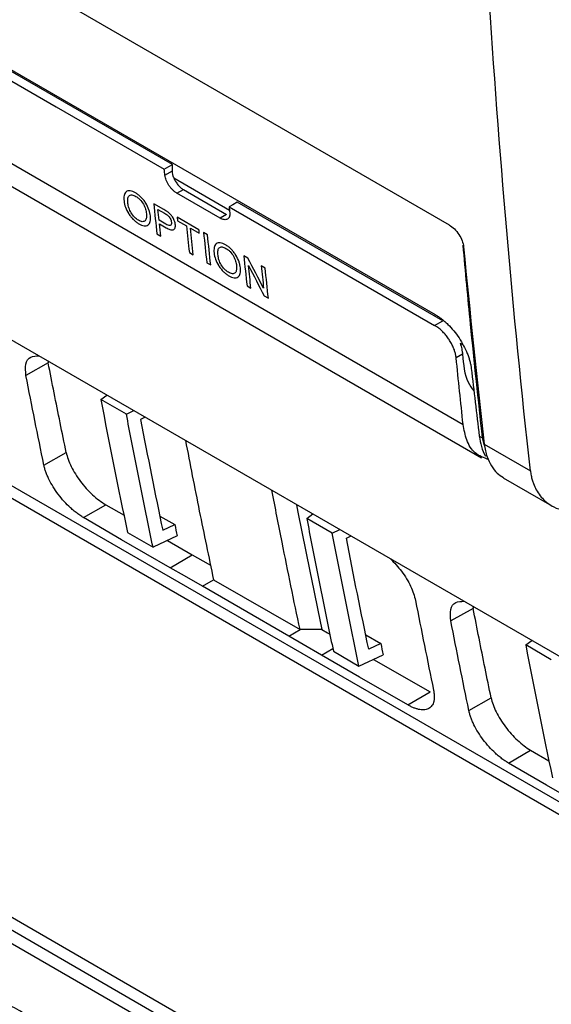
# Model space of a CAD drawing. Header units: millimetres. Extents: x -155 to 1130, y -373 to 1265.
# Tile 165 of 198: x 912 to 947, y 797 to 861. Entities that reach past the tile are written whole.
import ezdxf

# ---------------------------------------------------------------- set-up
doc = ezdxf.new("R2010")
doc.units = ezdxf.units.MM

msp = doc.modelspace()

# ---------------------------------------------------------------- linework, layer by layer
at = {"color": 7, "linetype": 'Continuous', "lineweight": 25}
for p, q in [((940.473, 847.681), (828.073, 912.568)), ((905.693, 861.37), (939.551, 841.824)), ((922.359, 851.634), (906.3, 860.904)), ((907.612, 852.652), (942.586, 832.463)), ((921.872, 850.934), (922.362, 851.217)), ((922.362, 851.217), (922.359, 851.634)), ((922.658, 849.762), (923.078, 850.004)), ((925.48, 848.133), (922.658, 849.762)), ((923.078, 850.004), (925.9, 848.375)), ((940.037, 841.428), (926.601, 849.185)), ((921.805, 848.691), (921.138, 849.076)), ((921.418, 848.7), (921.852, 848.45)), ((926.072, 848.879), (939.508, 841.123)), ((881.343, 848.25), (968.351, 798.021)), ((921.932, 847.738), (921.494, 847.991)), ((924.095, 847.369), (922.674, 848.189)), ((922.699, 847.961), (923.281, 847.625)), ((925.9, 848.375), (925.48, 848.133)), ((899.156, 847.493), (965.579, 809.147)), ((921.518, 847.763), (921.963, 847.506)), ((923.537, 847.477), (924.119, 847.141)), ((924.654, 847.046), (924.397, 847.194)), ((921.35, 847.101), (921.606, 846.954)), ((923.469, 845.878), (923.725, 845.73)), ((927.299, 845.519), (927.028, 845.676)), ((924.61, 845.22), (924.866, 845.072)), ((928.425, 844.869), (928.169, 845.017)), ((838.205, 844.089), (979.029, 762.793)), ((927.241, 843.701), (927.497, 843.553)), ((979.326, 761.74), (838.502, 843.036)), ((928.367, 843.051), (928.638, 842.894)), ((939.508, 841.123), (940.037, 841.428)), ((941.333, 839.231), (940.923, 838.994)), ((914.238, 838.664), (912.783, 837.838)), ((914.226, 838.809), (914.238, 838.664)), ((917.675, 836.28), (918.08, 836.568)), ((919.351, 835.308), (917.676, 836.28)), ((967.629, 797.597), (901.505, 835.769)), ((919.351, 835.308), (919.838, 835.553)), ((920.582, 835.123), (920.274, 834.968)), ((942.433, 833.888), (942.641, 833.768)), ((942.761, 833.354), (945.774, 831.614)), ((913.957, 831.984), (915.416, 832.811)), ((944.003, 831.157), (947.171, 829.328)), ((916.551, 828.549), (917.996, 829.398)), ((917.996, 829.398), (919.197, 828.702)), ((921.538, 828.656), (922.518, 828.093)), ((931.146, 828.499), (931.555, 828.789)), ((921.729, 827.725), (922.518, 828.093)), ((932.819, 827.538), (931.146, 828.498)), ((919.421, 827.585), (921.092, 826.625)), ((922.671, 827.361), (921.092, 826.625)), ((932.819, 827.538), (933.302, 827.78)), ((933.742, 827.198), (934.046, 827.351)), ((922.03, 827.063), (923.654, 826.122)), ((922.21, 825.274), (923.654, 826.122)), ((924.327, 824.069), (925.049, 824.493)), ((925.049, 824.493), (930.706, 821.227)), ((942.018, 822.765), (942.03, 822.62)), ((942.03, 822.62), (940.574, 821.794)), ((929.984, 820.803), (930.706, 821.227)), ((932.137, 821.237), (930.706, 821.227)), ((935.008, 820.88), (935.989, 820.311)), ((935.989, 820.311), (935.2, 819.943)), ((945.467, 820.236), (945.872, 820.524)), ((947.142, 819.264), (945.467, 820.236)), ((932.889, 819.815), (934.563, 818.844)), ((934.564, 818.843), (936.143, 819.579)), ((935.507, 819.283), (939.209, 817.151)), ((937.764, 816.303), (939.209, 817.151)), ((941.749, 815.94), (943.208, 816.767)), ((944.343, 812.505), (945.787, 813.354)), ((945.787, 813.354), (946.988, 812.659)), ((909.349, 803.871), (979.761, 763.223))]:
    msp.add_line(p, q, dxfattribs=at)
at = {"color": 8, "linetype": 'Continuous', "lineweight": 25}
for p, q in [((922.456, 850.763), (926.092, 848.664)), ((941.176, 839.956), (941.339, 839.862)), ((942.641, 833.768), (942.722, 833.721)), ((942.779, 833.269), (942.641, 833.768)), ((932.109, 819.559), (932.853, 819.996))]:
    msp.add_line(p, q, dxfattribs=at)
at = {"color": 7, "linetype": 'Continuous', "lineweight": 25, "flags": 128}
for points in [[(905.767, 860.601), (914.762, 855.408), (921.829, 851.328)], [(906.4, 854.833), (925.985, 843.527), (941.373, 834.643)], [(921.829, 851.328), (922.126, 851.499), (922.359, 851.634)], [(926.601, 849.185), (926.305, 849.013), (926.072, 848.879)], [(930.479, 829.39), (930.574, 828.905), (930.828, 827.621), (931.084, 826.34), (931.343, 825.06), (931.605, 823.784), (931.869, 822.509), (932.137, 821.237)], [(922.21, 825.274), (919.041, 827.108), (916.551, 828.549)], [(923.654, 826.122), (924.707, 825.524), (924.854, 825.44)], [(924.327, 824.069), (923.142, 824.744), (922.21, 825.274)], [(929.984, 820.803), (926.816, 822.632), (924.327, 824.069)], [(932.109, 819.559), (930.919, 820.256), (929.984, 820.803)], [(932.137, 821.237), (932.498, 821.026), (932.666, 820.927)], [(937.764, 816.303), (934.597, 818.126), (932.109, 819.559)], [(950.002, 809.23), (946.833, 811.064), (944.343, 812.505)]]:
    msp.add_lwpolyline(points, dxfattribs=at)
at = {"color": 7, "linetype": 'Continuous', "lineweight": 25}
for centre, major_axis, ratio, start_param, end_param in [((1523.189, 1242.887), (412.903, 708.462), 0.584735, 2.457741, 2.478212), ((947.008, 836.35), (3.021, 5.184), 0.584735, 2.478212, 2.478887), ((947.009, 836.35), (3.023, 5.183), 0.58448, 2.479103, 2.671606)]:
    msp.add_ellipse(centre, major_axis=major_axis, ratio=ratio, start_param=start_param, end_param=end_param, dxfattribs=at)
for points in [[(945.774, 831.614), (943.473, 852.378), (942.126, 873.825), (941.741, 895.849)], [(921.872, 850.934), (921.858, 851.066), (921.844, 851.197), (921.829, 851.328)], [(922.456, 850.763), (922.395, 850.92), (922.363, 851.076), (922.362, 851.217)], [(921.138, 849.076), (921.208, 848.417), (921.278, 847.759), (921.35, 847.101)], [(921.494, 847.991), (921.468, 848.227), (921.443, 848.464), (921.418, 848.7)], [(926.072, 848.879), (926.084, 848.749), (926.096, 848.619), (926.109, 848.489)], [(921.852, 848.45), (921.922, 848.409), (921.993, 848.369), (922.063, 848.312)], [(922.674, 848.189), (922.683, 848.113), (922.691, 848.037), (922.699, 847.961)], [(921.606, 846.954), (921.577, 847.223), (921.547, 847.493), (921.518, 847.763)], [(923.281, 847.625), (923.343, 847.042), (923.405, 846.46), (923.469, 845.878)], [(923.725, 845.73), (923.661, 846.312), (923.599, 846.894), (923.537, 847.477)], [(924.119, 847.141), (924.111, 847.217), (924.103, 847.293), (924.095, 847.369)], [(924.397, 847.194), (924.467, 846.535), (924.538, 845.877), (924.61, 845.22)], [(924.866, 845.072), (924.794, 845.729), (924.723, 846.388), (924.654, 847.046)], [(927.028, 845.676), (927.098, 845.017), (927.169, 844.358), (927.241, 843.701)], [(928.327, 843.543), (927.984, 844.201), (927.641, 844.86), (927.299, 845.519)], [(927.497, 843.553), (927.443, 844.044), (927.39, 844.535), (927.338, 845.026)], [(927.338, 845.026), (927.68, 844.367), (928.023, 843.709), (928.367, 843.051)], [(928.169, 845.017), (928.221, 844.525), (928.274, 844.034), (928.327, 843.543)], [(928.638, 842.894), (928.566, 843.552), (928.495, 844.21), (928.425, 844.869)], [(941.373, 834.643), (941.218, 836.093), (941.068, 837.544), (940.923, 838.994)], [(941.906, 838.307), (942.077, 836.833), (942.252, 835.36), (942.433, 833.888)], [(913.957, 831.984), (913.556, 833.927), (913.164, 835.879), (912.783, 837.838)], [(917.676, 836.28), (918.236, 833.364), (918.818, 830.466), (919.421, 827.585)], [(920.274, 834.968), (920.743, 832.538), (921.228, 830.124), (921.729, 827.725)], [(942.433, 833.888), (942.491, 833.418), (942.62, 832.959), (942.838, 832.567)], [(922.518, 828.093), (922.569, 827.849), (922.62, 827.605), (922.671, 827.361)], [(934.563, 818.844), (933.96, 821.724), (933.379, 824.622), (932.819, 827.538)], [(935.2, 819.943), (934.698, 822.346), (934.212, 824.764), (933.742, 827.198)], [(938.264, 823.128), (938.646, 821.169), (939.037, 819.217), (939.438, 817.274)], [(941.749, 815.94), (941.348, 817.883), (940.956, 819.835), (940.574, 821.794)], [(935.989, 820.311), (936.04, 820.067), (936.091, 819.823), (936.143, 819.579)], [(945.467, 820.236), (946.028, 817.32), (946.61, 814.422), (947.213, 811.541)]]:
    msp.add_open_spline(points, degree=3, dxfattribs=at)
for points, knots in [([(922.658, 849.762), (922.634, 849.776), (922.587, 849.805), (922.517, 849.855), (922.449, 849.911), (922.382, 849.973), (922.318, 850.04), (922.255, 850.113), (922.194, 850.191), (922.117, 850.301), (922.032, 850.441), (921.952, 850.611), (921.896, 850.778), (921.88, 850.882), (921.872, 850.934)], [0, 0, 0, 0, 0.064296, 0.126847, 0.188253, 0.249147, 0.310177, 0.371987, 0.435199, 0.500392, 0.62786, 0.750296, 0.872681, 1, 1, 1, 1]), ([(922.456, 850.763), (922.487, 850.683), (922.525, 850.605), (922.614, 850.454), (922.665, 850.382), (922.774, 850.25), (922.833, 850.189), (922.954, 850.085), (923.015, 850.04), (923.078, 850.004)], [0, 0, 0, 0, 0.25, 0.25, 0.5, 0.5, 0.75, 0.75, 1, 1, 1, 1]), ([(919.949, 849.786), (919.888, 849.82), (919.828, 849.851), (919.712, 849.896), (919.654, 849.912), (919.495, 849.931), (919.404, 849.908), (919.301, 849.827), (919.272, 849.792), (919.228, 849.708), (919.213, 849.66), (919.192, 849.554), (919.187, 849.496), (919.186, 849.375), (919.191, 849.31), (919.197, 849.245)], [0, 0, 0, 0, 0.125, 0.125, 0.25, 0.25, 0.5, 0.5, 0.625, 0.625, 0.75, 0.75, 0.875, 0.875, 1, 1, 1, 1]), ([(920.918, 848.273), (920.91, 848.339), (920.9, 848.405), (920.869, 848.541), (920.85, 848.611), (920.776, 848.827), (920.707, 848.976), (920.574, 849.191), (920.525, 849.259), (920.42, 849.39), (920.364, 849.453), (920.249, 849.567), (920.19, 849.619), (920.069, 849.712), (920.009, 849.75), (919.949, 849.786)], [0, 0, 0, 0, 0.125, 0.125, 0.25, 0.25, 0.5, 0.5, 0.625, 0.625, 0.75, 0.75, 0.875, 0.875, 1, 1, 1, 1]), ([(919.197, 849.245), (919.212, 849.117), (919.243, 848.983), (919.346, 848.7), (919.415, 848.554), (919.55, 848.344), (919.598, 848.277), (919.701, 848.149), (919.757, 848.088), (919.87, 847.977), (919.928, 847.926), (920.047, 847.835), (920.106, 847.797), (920.165, 847.762)], [0, 0, 0, 0, 0.25, 0.25, 0.5, 0.5, 0.625, 0.625, 0.75, 0.75, 0.875, 0.875, 1, 1, 1, 1]), ([(919.454, 849.094), (919.444, 849.192), (919.439, 849.288), (919.455, 849.459), (919.477, 849.537), (919.546, 849.61), (919.575, 849.625), (919.64, 849.645), (919.676, 849.65), (919.754, 849.646), (919.796, 849.636), (919.883, 849.605), (919.929, 849.583), (919.974, 849.557)], [0, 0, 0, 0, 0.25, 0.25, 0.5, 0.5, 0.625, 0.625, 0.75, 0.75, 0.875, 0.875, 1, 1, 1, 1]), ([(919.974, 849.557), (920.019, 849.531), (920.064, 849.502), (920.152, 849.431), (920.196, 849.391), (920.322, 849.259), (920.4, 849.156), (920.521, 848.942), (920.567, 848.831), (920.631, 848.62), (920.65, 848.52), (920.661, 848.423)], [0, 0, 0, 0, 0.125, 0.125, 0.25, 0.25, 0.5, 0.5, 0.75, 0.75, 1, 1, 1, 1]), ([(920.139, 847.99), (920.096, 848.016), (920.052, 848.044), (919.966, 848.111), (919.923, 848.15), (919.799, 848.277), (919.723, 848.377), (919.598, 848.585), (919.549, 848.693), (919.5, 848.849), (919.487, 848.9), (919.466, 848.999), (919.459, 849.047), (919.454, 849.094)], [0, 0, 0, 0, 0.125, 0.125, 0.25, 0.25, 0.5, 0.5, 0.75, 0.75, 0.875, 0.875, 1, 1, 1, 1]), ([(922.076, 848.517), (922.054, 848.534), (922.031, 848.55), (922.008, 848.566), (921.986, 848.581), (921.963, 848.595), (921.94, 848.61), (921.895, 848.638), (921.85, 848.665), (921.805, 848.691)], [0, 0, 0, 0, 0.0000955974, 0.0000955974, 0.0000955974, 0.000191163, 0.000191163, 0.000191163, 0.0003818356, 0.0003818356, 0.0003818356, 0.0003818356]), ([(922.549, 847.729), (922.544, 847.761), (922.54, 847.794), (922.525, 847.863), (922.515, 847.898), (922.478, 848.006), (922.445, 848.081), (922.361, 848.227), (922.31, 848.297), (922.197, 848.419), (922.137, 848.47), (922.076, 848.517)], [0, 0, 0, 0, 0.125, 0.125, 0.25, 0.25, 0.5, 0.5, 0.75, 0.75, 1, 1, 1, 1]), ([(926.109, 848.489), (926.111, 848.463), (926.114, 848.413), (926.111, 848.344), (926.102, 848.282), (926.086, 848.226), (926.064, 848.176), (926.034, 848.134), (925.998, 848.098), (925.942, 848.059), (925.86, 848.029), (925.746, 848.028), (925.618, 848.06), (925.527, 848.108), (925.48, 848.133)], [0, 0, 0, 0, 0.064627, 0.12744, 0.189017, 0.249976, 0.310951, 0.372577, 0.435467, 0.500201, 0.628452, 0.751128, 0.873275, 1, 1, 1, 1]), ([(920.661, 848.423), (920.666, 848.376), (920.67, 848.329), (920.67, 848.24), (920.668, 848.198), (920.651, 848.078), (920.624, 848.009), (920.532, 847.919), (920.468, 847.896), (920.355, 847.902), (920.314, 847.912), (920.229, 847.942), (920.184, 847.965), (920.139, 847.99)], [0, 0, 0, 0, 0.125, 0.125, 0.25, 0.25, 0.5, 0.5, 0.75, 0.75, 0.875, 0.875, 1, 1, 1, 1]), ([(920.165, 847.762), (920.225, 847.728), (920.284, 847.699), (920.397, 847.656), (920.452, 847.642), (920.557, 847.628), (920.606, 847.627), (920.695, 847.644), (920.736, 847.661), (920.838, 847.739), (920.883, 847.822), (920.917, 847.973), (920.924, 848.028), (920.928, 848.146), (920.924, 848.209), (920.918, 848.273)], [0, 0, 0, 0, 0.125, 0.125, 0.25, 0.25, 0.375, 0.375, 0.5, 0.5, 0.75, 0.75, 0.875, 0.875, 1, 1, 1, 1]), ([(922.293, 847.868), (922.298, 847.815), (922.298, 847.765), (922.273, 847.685), (922.248, 847.656), (922.174, 847.638), (922.127, 847.649), (922.031, 847.684), (921.982, 847.71), (921.932, 847.738)], [0, 0, 0, 0, 0.25, 0.25, 0.5, 0.5, 0.75, 0.75, 1, 1, 1, 1]), ([(922.063, 848.312), (922.079, 848.297), (922.095, 848.282), (922.125, 848.25), (922.139, 848.232), (922.181, 848.177), (922.205, 848.138), (922.245, 848.058), (922.26, 848.018), (922.283, 847.94), (922.289, 847.904), (922.293, 847.868)], [0, 0, 0, 0, 0.125, 0.125, 0.25, 0.25, 0.5, 0.5, 0.75, 0.75, 1, 1, 1, 1]), ([(921.963, 847.506), (922.045, 847.461), (922.125, 847.418), (922.242, 847.377), (922.28, 847.366), (922.352, 847.356), (922.386, 847.357), (922.443, 847.375), (922.466, 847.394), (922.505, 847.439), (922.521, 847.465), (922.543, 847.529), (922.55, 847.565), (922.555, 847.643), (922.552, 847.685), (922.549, 847.729)], [0, 0, 0, 0, 0.25, 0.25, 0.375, 0.375, 0.5, 0.5, 0.625, 0.625, 0.75, 0.75, 0.875, 0.875, 1, 1, 1, 1]), ([(940.473, 847.681), (940.585, 847.616), (940.697, 847.528), (940.91, 847.317), (941.011, 847.193), (941.182, 846.932), (941.255, 846.792), (941.36, 846.521), (941.394, 846.386), (941.405, 846.264)], [0, 0, 0, 0, 0.25, 0.25, 0.5, 0.5, 0.75, 0.75, 1, 1, 1, 1]), ([(925.839, 846.386), (925.779, 846.419), (925.719, 846.45), (925.602, 846.495), (925.545, 846.511), (925.386, 846.531), (925.294, 846.508), (925.192, 846.427), (925.163, 846.392), (925.119, 846.308), (925.104, 846.26), (925.083, 846.153), (925.078, 846.095), (925.077, 845.974), (925.082, 845.91), (925.088, 845.844)], [0, 0, 0, 0, 0.125, 0.125, 0.25, 0.25, 0.5, 0.5, 0.625, 0.625, 0.75, 0.75, 0.875, 0.875, 1, 1, 1, 1]), ([(925.344, 845.693), (925.335, 845.791), (925.329, 845.887), (925.346, 846.059), (925.368, 846.136), (925.437, 846.209), (925.466, 846.224), (925.531, 846.245), (925.567, 846.249), (925.644, 846.245), (925.687, 846.235), (925.774, 846.205), (925.819, 846.182), (925.865, 846.157)], [0, 0, 0, 0, 0.25, 0.25, 0.5, 0.5, 0.625, 0.625, 0.75, 0.75, 0.875, 0.875, 1, 1, 1, 1]), ([(926.808, 844.873), (926.8, 844.938), (926.791, 845.004), (926.76, 845.14), (926.741, 845.21), (926.667, 845.426), (926.598, 845.576), (926.464, 845.79), (926.416, 845.859), (926.311, 845.989), (926.255, 846.052), (926.14, 846.166), (926.08, 846.218), (925.96, 846.311), (925.9, 846.35), (925.839, 846.386)], [0, 0, 0, 0, 0.125, 0.125, 0.25, 0.25, 0.5, 0.5, 0.625, 0.625, 0.75, 0.75, 0.875, 0.875, 1, 1, 1, 1]), ([(925.865, 846.157), (925.91, 846.13), (925.954, 846.101), (926.043, 846.03), (926.087, 845.99), (926.213, 845.859), (926.29, 845.755), (926.412, 845.541), (926.458, 845.431), (926.522, 845.22), (926.541, 845.119), (926.552, 845.023)], [0, 0, 0, 0, 0.125, 0.125, 0.25, 0.25, 0.5, 0.5, 0.75, 0.75, 1, 1, 1, 1]), ([(925.088, 845.844), (925.103, 845.717), (925.134, 845.582), (925.237, 845.299), (925.306, 845.154), (925.44, 844.943), (925.488, 844.876), (925.592, 844.749), (925.647, 844.687), (925.761, 844.576), (925.818, 844.525), (925.937, 844.435), (925.997, 844.396), (926.056, 844.361)], [0, 0, 0, 0, 0.25, 0.25, 0.5, 0.5, 0.625, 0.625, 0.75, 0.75, 0.875, 0.875, 1, 1, 1, 1]), ([(926.03, 844.589), (925.987, 844.616), (925.943, 844.643), (925.857, 844.711), (925.813, 844.75), (925.69, 844.877), (925.614, 844.977), (925.489, 845.184), (925.44, 845.292), (925.39, 845.448), (925.377, 845.499), (925.356, 845.598), (925.35, 845.646), (925.344, 845.693)], [0, 0, 0, 0, 0.125, 0.125, 0.25, 0.25, 0.5, 0.5, 0.75, 0.75, 0.875, 0.875, 1, 1, 1, 1]), ([(926.552, 845.023), (926.556, 844.975), (926.56, 844.928), (926.561, 844.839), (926.558, 844.797), (926.542, 844.677), (926.514, 844.608), (926.423, 844.518), (926.359, 844.495), (926.245, 844.502), (926.205, 844.511), (926.12, 844.542), (926.075, 844.565), (926.03, 844.589)], [0, 0, 0, 0, 0.125, 0.125, 0.25, 0.25, 0.5, 0.5, 0.75, 0.75, 0.875, 0.875, 1, 1, 1, 1]), ([(926.056, 844.361), (926.116, 844.328), (926.174, 844.298), (926.288, 844.256), (926.343, 844.241), (926.448, 844.228), (926.497, 844.227), (926.586, 844.244), (926.627, 844.261), (926.728, 844.338), (926.773, 844.421), (926.808, 844.573), (926.815, 844.628), (926.818, 844.746), (926.814, 844.809), (926.808, 844.873)], [0, 0, 0, 0, 0.125, 0.125, 0.25, 0.25, 0.375, 0.375, 0.5, 0.5, 0.75, 0.75, 0.875, 0.875, 1, 1, 1, 1]), ([(939.551, 841.824), (939.586, 841.804), (939.655, 841.763), (939.759, 841.695), (939.863, 841.622), (940.001, 841.518), (940.173, 841.376), (940.442, 841.126), (940.766, 840.773), (941.119, 840.3), (941.42, 839.795), (941.619, 839.366), (941.743, 839.028), (941.818, 838.779), (941.875, 838.536), (941.896, 838.383), (941.906, 838.307)], [0, 0, 0, 0, 0.031137, 0.062255, 0.09343, 0.124738, 0.186774, 0.248904, 0.373022, 0.497917, 0.623641, 0.749094, 0.811899, 0.874548, 0.937501, 1, 1, 1, 1]), ([(940.923, 838.994), (940.919, 839.032), (940.91, 839.107), (940.888, 839.224), (940.858, 839.341), (940.822, 839.46), (940.778, 839.579), (940.727, 839.7), (940.669, 839.821), (940.604, 839.944), (940.531, 840.067), (940.427, 840.231), (940.286, 840.428), (940.104, 840.644), (939.912, 840.833), (939.712, 840.997), (939.576, 841.08), (939.508, 841.123)], [0, 0, 0, 0, 0.051891, 0.102529, 0.152207, 0.201239, 0.249948, 0.298667, 0.347725, 0.397448, 0.448146, 0.500113, 0.603264, 0.702214, 0.799535, 0.897926, 1, 1, 1, 1]), ([(941.176, 839.956), (941.221, 839.827), (941.256, 839.702), (941.308, 839.459), (941.325, 839.341), (941.333, 839.231)], [0, 0, 0, 0, 0.5, 0.5, 1, 1, 1, 1]), ([(912.783, 837.838), (912.759, 838.105), (912.712, 838.639), (913.034, 839.112), (913.452, 839.119), (913.654, 839.123)], [0, 0, 0, 0, 0.3410957, 0.6821505, 1, 1, 1, 1]), ([(941.333, 839.231), (941.397, 838.566), (941.49, 837.611), (941.942, 837.018), (942.079, 836.838)], [0, 0, 0, 0, 0.696799, 1, 1, 1, 1]), ([(915.416, 832.811), (915.283, 833.459), (915.016, 834.756), (914.623, 836.707), (914.367, 838.011), (914.238, 838.664)], [0, 0, 0, 0, 0.333334, 0.666666, 1, 1, 1, 1]), ([(921.092, 826.625), (920.972, 827.201), (920.731, 828.353), (920.378, 830.087), (920.029, 831.823), (919.686, 833.563), (919.463, 834.726), (919.351, 835.308)], [0, 0, 0, 0, 0.200061, 0.400092, 0.600093, 0.800062, 1, 1, 1, 1]), ([(943.057, 832.34), (942.734, 832.455), (942.114, 832.677), (941.575, 833.556), (941.438, 834.294), (941.373, 834.643)], [0, 0, 0, 0, 0.363571, 0.698912, 1, 1, 1, 1]), ([(923.213, 833.605), (923.513, 832.061), (924.105, 829.008), (924.737, 825.987), (925.049, 824.493)], [0, 0, 0, 0, 0.505538, 1, 1, 1, 1]), ([(915.416, 832.811), (915.446, 832.668), (915.488, 832.52), (915.598, 832.213), (915.667, 832.052), (915.826, 831.728), (915.917, 831.566), (916.118, 831.242), (916.23, 831.078), (916.468, 830.762), (916.593, 830.61), (916.858, 830.315), (916.997, 830.173), (917.418, 829.784), (917.712, 829.562), (917.996, 829.398)], [0, 0, 0, 0, 0.125, 0.125, 0.25, 0.25, 0.375, 0.375, 0.5, 0.5, 0.625, 0.625, 0.75, 0.75, 1, 1, 1, 1]), ([(942.941, 832.529), (943.122, 832.126), (943.383, 831.545), (943.869, 831.267), (944.017, 831.182)], [0, 0, 0, 0, 0.695091, 1, 1, 1, 1]), ([(916.551, 828.549), (916.51, 828.573), (916.429, 828.621), (916.306, 828.702), (916.184, 828.788), (916.061, 828.88), (915.938, 828.979), (915.815, 829.083), (915.592, 829.284), (915.274, 829.606), (914.891, 830.072), (914.554, 830.562), (914.324, 830.976), (914.175, 831.3), (914.082, 831.536), (914.007, 831.766), (913.974, 831.911), (913.957, 831.984)], [0, 0, 0, 0, 0.035897, 0.071501, 0.106929, 0.1423, 0.177736, 0.213356, 0.249279, 0.373682, 0.49881, 0.624201, 0.749827, 0.812498, 0.874701, 0.93701, 1, 1, 1, 1]), ([(945.773, 831.612), (945.78, 831.561), (945.792, 831.459), (945.819, 831.309), (945.852, 831.162), (945.901, 830.986), (945.992, 830.714), (946.222, 830.214), (946.618, 829.709), (947.186, 829.289), (947.645, 829.096), (948.087, 828.995), (948.449, 828.951), (948.851, 828.949), (949.217, 828.984), (949.504, 829.03), (949.669, 829.067), (949.737, 829.082)], [0, 0, 0, 0, 0.026419, 0.052842, 0.079274, 0.105721, 0.150279, 0.234792, 0.411714, 0.519263, 0.654339, 0.705385, 0.779242, 0.856534, 0.919088, 0.966908, 1, 1, 1, 1]), ([(930.706, 821.227), (930.309, 823.129), (929.679, 826.152), (929.088, 829.207), (928.868, 830.34)], [0, 0, 0, 0, 0.6291881, 1, 1, 1, 1]), ([(931.146, 828.498), (931.259, 827.916), (931.485, 826.752), (931.829, 825.011), (932.177, 823.275), (932.53, 821.542), (932.77, 820.39), (932.889, 819.815)], [0, 0, 0, 0, 0.199938, 0.399907, 0.599908, 0.799939, 1, 1, 1, 1]), ([(936.616, 825.867), (936.869, 825.601), (937.395, 825.048), (938.002, 824.039), (938.176, 823.432), (938.264, 823.128)], [0, 0, 0, 0, 0.3179525, 0.6589804, 1, 1, 1, 1]), ([(940.574, 821.794), (940.551, 822.061), (940.503, 822.595), (940.826, 823.068), (941.244, 823.075), (941.446, 823.079)], [0, 0, 0, 0, 0.341096, 0.68215, 1, 1, 1, 1]), ([(943.208, 816.767), (943.074, 817.416), (942.807, 818.712), (942.415, 820.663), (942.158, 821.967), (942.03, 822.62)], [0, 0, 0, 0, 0.333334, 0.666666, 1, 1, 1, 1]), ([(939.438, 817.274), (939.446, 817.233), (939.462, 817.152), (939.477, 817.035), (939.486, 816.924), (939.488, 816.817), (939.483, 816.716), (939.472, 816.62), (939.438, 816.454), (939.35, 816.248), (939.154, 816.065), (938.888, 815.974), (938.613, 815.982), (938.369, 816.035), (938.176, 816.1), (937.975, 816.187), (937.835, 816.264), (937.764, 816.303)], [0, 0, 0, 0, 0.036113, 0.071928, 0.107553, 0.143092, 0.178654, 0.214346, 0.250275, 0.375858, 0.501298, 0.626391, 0.750805, 0.813422, 0.875399, 0.937377, 1, 1, 1, 1]), ([(943.208, 816.767), (943.237, 816.625), (943.28, 816.476), (943.39, 816.169), (943.459, 816.009), (943.618, 815.685), (943.708, 815.523), (943.91, 815.198), (944.022, 815.034), (944.259, 814.718), (944.385, 814.566), (944.65, 814.271), (944.789, 814.129), (945.209, 813.74), (945.503, 813.518), (945.787, 813.354)], [0, 0, 0, 0, 0.125, 0.125, 0.25, 0.25, 0.375, 0.375, 0.5, 0.5, 0.625, 0.625, 0.75, 0.75, 1, 1, 1, 1]), ([(944.343, 812.505), (944.302, 812.529), (944.221, 812.578), (944.098, 812.658), (943.975, 812.744), (943.853, 812.836), (943.73, 812.935), (943.607, 813.039), (943.384, 813.24), (943.066, 813.562), (942.683, 814.028), (942.346, 814.518), (942.116, 814.932), (941.967, 815.256), (941.874, 815.492), (941.799, 815.722), (941.766, 815.867), (941.749, 815.94)], [0, 0, 0, 0, 0.035897, 0.071501, 0.106929, 0.1423, 0.177736, 0.213356, 0.249279, 0.373682, 0.49881, 0.624201, 0.749827, 0.812498, 0.874701, 0.93701, 1, 1, 1, 1]), ([(914.31, 789.971), (914.091, 790.098), (913.869, 790.244), (913.42, 790.571), (913.19, 790.756), (912.743, 791.148), (912.524, 791.357), (912.096, 791.797), (911.889, 792.027), (911.501, 792.492), (911.318, 792.73), (910.979, 793.209), (910.826, 793.446), (910.552, 793.913), (910.431, 794.146), (910.227, 794.59), (910.145, 794.803), (910.019, 795.21), (909.976, 795.404), (909.933, 795.757), (909.931, 795.918), (909.971, 796.208), (910.013, 796.336), (910.137, 796.548), (910.218, 796.634), (910.426, 796.762), (910.548, 796.803), (910.757, 796.828), (910.832, 796.831), (910.989, 796.824), (911.073, 796.814), (911.334, 796.766), (911.52, 796.711), (911.917, 796.552), (912.13, 796.447), (912.562, 796.198), (912.784, 796.053), (913.235, 795.722), (913.462, 795.538), (913.907, 795.146), (914.129, 794.933), (914.554, 794.491), (914.757, 794.263), (915.144, 793.794), (915.328, 793.552), (915.662, 793.075), (915.815, 792.838), (916.089, 792.364), (916.209, 792.133), (916.41, 791.689), (916.493, 791.474), (916.619, 791.065), (916.661, 790.876), (916.706, 790.524), (916.708, 790.36), (916.669, 790.072), (916.629, 789.948), (916.507, 789.737), (916.425, 789.65), (916.223, 789.525), (916.103, 789.485), (915.825, 789.453), (915.667, 789.461), (915.325, 789.524), (915.139, 789.58), (914.739, 789.742), (914.529, 789.845), (914.31, 789.971)], [0, 0, 0, 0, 0.03125, 0.03125, 0.0625, 0.0625, 0.09375, 0.09375, 0.125, 0.125, 0.15625, 0.15625, 0.1875, 0.1875, 0.21875, 0.21875, 0.25, 0.25, 0.28125, 0.28125, 0.3125, 0.3125, 0.34375, 0.34375, 0.375, 0.375, 0.40625, 0.40625, 0.421875, 0.421875, 0.4375, 0.4375, 0.46875, 0.46875, 0.5, 0.5, 0.53125, 0.53125, 0.5625, 0.5625, 0.59375, 0.59375, 0.625, 0.625, 0.65625, 0.65625, 0.6875, 0.6875, 0.71875, 0.71875, 0.75, 0.75, 0.78125, 0.78125, 0.8125, 0.8125, 0.84375, 0.84375, 0.875, 0.875, 0.90625, 0.90625, 0.9375, 0.9375, 0.96875, 0.96875, 1, 1, 1, 1])]:
    msp.add_open_spline(points, degree=3, knots=knots, dxfattribs=at)
at = {"color": 8, "linetype": 'Continuous', "lineweight": 25}
msp.add_open_spline([(942.641, 833.768), (942.374, 836.243), (941.922, 840.423), (941.532, 844.647), (941.373, 846.37)], degree=3, knots=[0, 0, 0, 0, 0.592085, 1, 1, 1, 1], dxfattribs=at)

doc.saveas('drawing.dxf')
